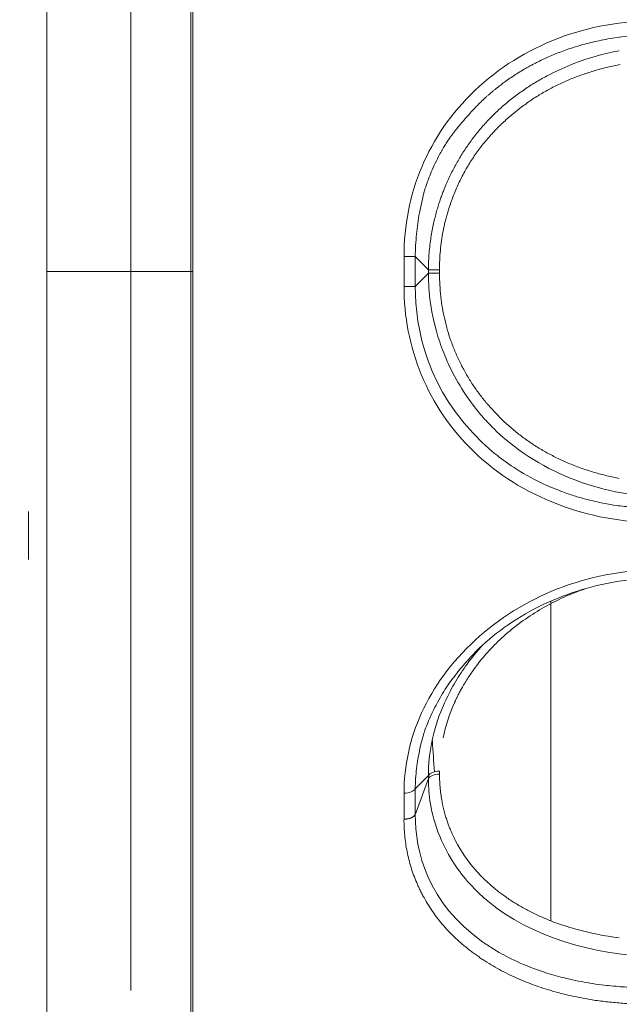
# Model space of a CAD drawing. Extents: x 0 to 283, y -463 to 196.
# Tile 7 of 37: x 149.35 to 150.6, y 105.29 to 107.34. Entities that reach past the tile are written whole.
import ezdxf

# ---------------------------------------------------------------- set-up
doc = ezdxf.new("R2010")
doc.units = 0
doc.layers.get('DEFPOINTS').update_dxf_attribs({"linetype": 'CONTINUOUS'})
doc.layers.add('DIM', color=7, linetype='CONTINUOUS')
doc.layers.add('TANGENT EDGES', color=7, linetype='CONTINUOUS', lineweight=0)
doc.layers.add('VISIBLE', color=255, linetype='CONTINUOUS', lineweight=0)
doc.styles.add('SANSSERIF', font='sanss___.ttf')
doc.dimstyles.new('ISO-25$0', dxfattribs={"dimtxt": 2.5, "dimasz": 2.5, "dimexe": 1.25, "dimexo": 1, "dimgap": 0.6, "dimtad": 1, "dimdec": 1, "dimzin": 9, "dimdsep": 46, "dimtxsty": 'SANSSERIF', "dimcen": 0.75, "dimadec": 1, "dimazin": 0, "dimtfac": 1, "dimtdec": 1, "dimtmove": 0, "dimatfit": 3, "dimfxl": 1, "dimarcsym": 0})

# ---------------------------------------------------------------- blocks, each defined once
blk = doc.blocks.new('*D28')
at = {"layer": 'DEFPOINTS', "color": 0, "transparency": 16777216}
for p in [(153.058, 106.8119), (146.908, 89.1369), (153.058, 68.5976)]:
    blk.add_point(p, dxfattribs=at)
at = {"layer": 'DIM', "color": 0, "lineweight": -2, "transparency": 16777216}
for p, q in [((153.058, 105.8119), (153.058, 67.3476)), ((146.908, 88.1369), (146.908, 67.3476)), ((144.408, 68.5976), (134.2951, 68.5976)), ((153.058, 68.5976), (146.908, 68.5976)), ((155.558, 68.5976), (158.058, 68.5976))]:
    blk.add_line(p, q, dxfattribs=at)
at = {"layer": 'DIM', "color": 0, "transparency": 16777216}
for points in [[(144.408, 69.0142), (144.408, 68.1809), (146.908, 68.5976)], [(155.558, 69.0142), (155.558, 68.1809), (153.058, 68.5976)]]:
    blk.add_solid(points, dxfattribs=at)
at = {"layer": 'DIM', "color": 0, "transparency": 16777216, "insert": (138.1015, 70.487), "char_height": 2.5, "attachment_point": 5, "style": 'SANSSERIF'}
blk.add_mtext('24.6', dxfattribs=at)

msp = doc.modelspace()

# ---------------------------------------------------------------- linework, layer by layer
at = {"layer": 'TANGENT EDGES'}
for p, q in [((149.708, 106.8119), (149.708, 108.3244)), ((149.7123, 106.8119), (149.7123, 108.0981)), ((150.2032, 106.8154), (150.1756, 106.843)), ((150.2032, 106.8154), (150.2032, 106.8084)), ((150.2264, 106.8154), (150.2264, 106.8084)), ((149.408, 106.8119), (149.583, 106.8119)), ((149.583, 106.8119), (149.708, 106.8119)), ((149.7123, 106.8119), (149.708, 106.8119)), ((149.708, 104.5694), (149.708, 106.8119)), ((149.7123, 104.5695), (149.7123, 106.8119)), ((150.1856, 106.7908), (150.2032, 106.8084)), ((150.1756, 106.7808), (150.1856, 106.7908)), ((150.3275, 106.5343), (150.3419, 106.5183)), ((150.3419, 106.5183), (150.3574, 106.5027)), ((150.2032, 105.7623), (150.1756, 105.7347)), ((150.2032, 105.7561), (150.1756, 105.6808)), ((150.2032, 105.7623), (150.2032, 105.7561))]:
    msp.add_line(p, q, dxfattribs=at)
for centre, major_axis, ratio, start_param, end_param in [((150.1514, 106.8429), (0.025, 0.0001), 0.009268, 0.261769, 1.536778), ((150.7209, 106.8119), (0, -2.1072), 0.258819, -1.585559, -1.556034), ((150.2273, 106.8154), (-0.025, 0), 0.00188, 0.261767, 1.535856), ((150.2273, 106.8084), (-0.025, 0), 0.001788, -1.535855, -0.261768), ((150.2273, 105.7529), (-0.025, 0), 0.501529, -1.536197, -0.262119), ((150.1514, 105.7375), (0.025, 0.0004), 0.480601, 4.737382, 6.01284), ((150.7209, 106.7253), (-0.2798, -2.0885), 0.224144, -1.04682, -1.017295)]:
    msp.add_ellipse(centre, major_axis=major_axis, ratio=ratio, start_param=start_param, end_param=end_param, dxfattribs=at)
for points, knots in [([(150.1523, 106.8431), (150.1521, 106.9719), (150.2013, 107.0955), (150.3996, 107.2834), (150.5336, 107.335), (150.6809, 107.3344)], [0, 0, 0, 0, 0.5, 0.5, 1, 1, 1, 1]), ([(150.293, 107.1452), (150.2995, 107.1522), (150.306, 107.1588), (150.3123, 107.1649), (150.3155, 107.168), (150.3186, 107.1709), (150.3217, 107.1737), (150.3232, 107.1752), (150.3248, 107.1766), (150.3263, 107.1779), (150.3278, 107.1793), (150.3293, 107.1806), (150.3309, 107.1819), (150.3324, 107.1832), (150.3338, 107.1845), (150.3353, 107.1858), (150.3368, 107.187), (150.3383, 107.1882), (150.3397, 107.1894), (150.3405, 107.19), (150.3412, 107.1906), (150.3419, 107.1912), (150.3426, 107.1918), (150.3433, 107.1924), (150.3441, 107.193), (150.3448, 107.1935), (150.3455, 107.1941), (150.3462, 107.1947), (150.3469, 107.1952), (150.3476, 107.1958), (150.3483, 107.1963), (150.3497, 107.1974), (150.3511, 107.1985), (150.3525, 107.1996), (150.3538, 107.2006), (150.3552, 107.2017), (150.3565, 107.2027), (150.3601, 107.2053), (150.3637, 107.208), (150.3674, 107.2106), (150.3711, 107.2132), (150.3749, 107.2158), (150.3787, 107.2183), (150.3826, 107.2208), (150.3865, 107.2234), (150.3905, 107.2258), (150.3944, 107.2283), (150.3985, 107.2308), (150.4026, 107.2332), (150.4047, 107.2344), (150.4067, 107.2356), (150.4088, 107.2368), (150.4109, 107.2379), (150.4131, 107.2391), (150.4152, 107.2403), (150.4173, 107.2414), (150.4195, 107.2426), (150.4216, 107.2437), (150.4238, 107.2449), (150.426, 107.246), (150.4282, 107.2471), (150.4326, 107.2494), (150.4371, 107.2515), (150.4416, 107.2537), (150.4455, 107.2555), (150.4494, 107.2573), (150.4535, 107.2591), (150.4576, 107.2609), (150.4618, 107.2627), (150.4662, 107.2645), (150.4706, 107.2663), (150.475, 107.268), (150.4797, 107.2698), (150.4843, 107.2715), (150.489, 107.2732), (150.4939, 107.2749), (150.4988, 107.2766), (150.5038, 107.2782), (150.509, 107.2798), (150.5141, 107.2814), (150.5194, 107.283), (150.5248, 107.2845), (150.5356, 107.2875), (150.547, 107.2903), (150.5589, 107.2928), (150.5708, 107.2953), (150.5833, 107.2975), (150.5962, 107.2993), (150.6221, 107.3029), (150.6502, 107.3049), (150.6801, 107.3045)], [0.5, 0.5, 0.5, 0.5, 0.5357143, 0.5357143, 0.5357143, 0.5535714, 0.5535714, 0.5535714, 0.5625, 0.5625, 0.5625, 0.5714286, 0.5714286, 0.5714286, 0.5803571, 0.5803571, 0.5803571, 0.5892857, 0.5892857, 0.5892857, 0.59375, 0.59375, 0.59375, 0.5982143, 0.5982143, 0.5982143, 0.6026786, 0.6026786, 0.6026786, 0.6071429, 0.6071429, 0.6071429, 0.6160714, 0.6160714, 0.6160714, 0.625, 0.625, 0.625, 0.6428571, 0.6428571, 0.6428571, 0.6607143, 0.6607143, 0.6607143, 0.6785714, 0.6785714, 0.6785714, 0.6964286, 0.6964286, 0.6964286, 0.7053571, 0.7053571, 0.7053571, 0.7142857, 0.7142857, 0.7142857, 0.7232143, 0.7232143, 0.7232143, 0.7321429, 0.7321429, 0.7321429, 0.75, 0.75, 0.75, 0.7678571, 0.7678571, 0.7678571, 0.7857143, 0.7857143, 0.7857143, 0.8035714, 0.8035714, 0.8035714, 0.8214286, 0.8214286, 0.8214286, 0.8392857, 0.8392857, 0.8392857, 0.8571429, 0.8571429, 0.8571429, 0.8928571, 0.8928571, 0.8928571, 0.9285714, 0.9285714, 0.9285714, 1, 1, 1, 1]), ([(150.6027, 107.2429), (150.5985, 107.2422), (150.5943, 107.2413), (150.5901, 107.2405), (150.5811, 107.2386), (150.5721, 107.2365), (150.5633, 107.2342), (150.5545, 107.2319), (150.5457, 107.2293), (150.537, 107.2265), (150.5284, 107.2238), (150.5198, 107.2207), (150.5113, 107.2175)], [0.1262014, 0.1262014, 0.1262014, 0.1262014, 0.1428571, 0.1428571, 0.1428571, 0.1785714, 0.1785714, 0.1785714, 0.2142857, 0.2142857, 0.2142857, 0.25, 0.25, 0.25, 0.25]), ([(150.4288, 107.1764), (150.4249, 107.174), (150.4211, 107.1715), (150.4173, 107.1689), (150.41, 107.164), (150.4029, 107.1589), (150.3959, 107.1536), (150.3889, 107.1483), (150.382, 107.1428), (150.3753, 107.1371), (150.3686, 107.1314), (150.3621, 107.1255), (150.3556, 107.1194)], [0.3741378, 0.3741378, 0.3741378, 0.3741378, 0.3928571, 0.3928571, 0.3928571, 0.4285714, 0.4285714, 0.4285714, 0.4642857, 0.4642857, 0.4642857, 0.5, 0.5, 0.5, 0.5]), ([(150.2032, 106.8084), (150.2032, 106.7809), (150.2052, 106.7356), (150.232, 106.6477), (150.2451, 106.6152), (150.2743, 106.5646), (150.2857, 106.5474), (150.3055, 106.5218), (150.3126, 106.5133), (150.3278, 106.4964), (150.3385, 106.4855), (150.4395, 106.3896), (150.5719, 106.342), (150.7034, 106.3427)], [0, 0, 0, 0, 0.25, 0.25, 0.375, 0.375, 0.4375, 0.4375, 0.46875, 0.46875, 0.5, 0.5, 1, 1, 1, 1]), ([(150.6801, 106.3193), (150.6719, 106.3192), (150.659, 106.3192), (150.6325, 106.3207), (150.6226, 106.3215), (150.6059, 106.3234), (150.6001, 106.3241), (150.5879, 106.3259), (150.5786, 106.3274), (150.5595, 106.3309), (150.5437, 106.3344), (150.5198, 106.3409), (150.5077, 106.3445), (150.4955, 106.3486), (150.4874, 106.3515), (150.4861, 106.3519), (150.4243, 106.3753), (150.3858, 106.3998), (150.3471, 106.4281), (150.3373, 106.4362), (150.3267, 106.4454), (150.3238, 106.448), (150.3205, 106.4511), (150.3195, 106.4519), (150.3179, 106.4534), (150.3204, 106.4511), (150.2011, 106.5629), (150.1756, 106.694), (150.1756, 106.7808)], [0, 0, 0, 0, 0.0625, 0.0625, 0.09375, 0.09375, 0.109375, 0.109375, 0.125, 0.125, 0.1875, 0.1875, 0.21875, 0.234375, 0.234375, 0.25, 0.25, 0.375, 0.375, 0.4375, 0.4375, 0.46875, 0.46875, 0.484375, 0.484375, 0.5, 0.5, 1, 1, 1, 1]), ([(150.51, 106.4068), (150.5184, 106.4036), (150.5269, 106.4005), (150.5356, 106.3977), (150.5442, 106.3949), (150.5529, 106.3924), (150.5618, 106.39), (150.5706, 106.3877), (150.5796, 106.3856), (150.5887, 106.3837), (150.5927, 106.3828), (150.5968, 106.382), (150.6009, 106.3813)], [0.75, 0.75, 0.75, 0.75, 0.7857143, 0.7857143, 0.7857143, 0.8214286, 0.8214286, 0.8214286, 0.8571429, 0.8571429, 0.8571429, 0.873172, 0.873172, 0.873172, 0.873172]), ([(150.3008, 106.0192), (150.2963, 106.0146), (150.2938, 106.0119), (150.2928, 106.0109), (150.2883, 106.006), (150.2837, 106.0009), (150.2815, 105.9984), (150.2751, 105.9911), (150.2711, 105.9863), (150.2675, 105.9818)], [-0.5304301, -0.5304301, -0.5304301, -0.5304301, -0.5, -0.5, -0.484375, -0.484375, -0.46875, -0.46875, -0.43750002, -0.43750002, -0.43750002, -0.43750002]), ([(150.2032, 105.7561), (150.2032, 105.7324), (150.2052, 105.6938), (150.232, 105.6211), (150.2451, 105.5946), (150.2743, 105.5539), (150.2857, 105.5402), (150.3055, 105.5199), (150.3126, 105.5132), (150.3278, 105.5), (150.3385, 105.4915), (150.4395, 105.4171), (150.5719, 105.3833), (150.7034, 105.3851)], [0, 0, 0, 0, 0.25, 0.25, 0.375, 0.375, 0.4375, 0.4375, 0.46875, 0.46875, 0.5, 0.5, 1, 1, 1, 1]), ([(150.1523, 105.6718), (150.1524, 105.6718), (150.1525, 105.6718), (150.1526, 105.6718), (150.1527, 105.6717), (150.1527, 105.6717), (150.1528, 105.6717), (150.1529, 105.6717), (150.153, 105.6717), (150.153, 105.6717), (150.1532, 105.6717), (150.1533, 105.6717), (150.1535, 105.6717), (150.1537, 105.6717), (150.1538, 105.6717), (150.154, 105.6717), (150.1542, 105.6717), (150.1544, 105.6717), (150.1546, 105.6717), (150.1548, 105.6717), (150.155, 105.6717), (150.1552, 105.6717), (150.1557, 105.6717), (150.1562, 105.6718), (150.1567, 105.6718), (150.1572, 105.6719), (150.1578, 105.6719), (150.1583, 105.672), (150.1589, 105.672), (150.1595, 105.6721), (150.1602, 105.6722), (150.1608, 105.6724), (150.1615, 105.6725), (150.1622, 105.6727), (150.1629, 105.6728), (150.1636, 105.673), (150.1644, 105.6732), (150.1651, 105.6734), (150.1659, 105.6737), (150.1666, 105.674), (150.1674, 105.6743), (150.1681, 105.6746), (150.1688, 105.6749), (150.1696, 105.6753), (150.1703, 105.6757), (150.1709, 105.6761), (150.1716, 105.6765), (150.1723, 105.677), (150.1728, 105.6775), (150.174, 105.6785), (150.175, 105.6796), (150.1756, 105.6808)], [0, 0, 0, 0, 0.035714, 0.035714, 0.035714, 0.053571, 0.053571, 0.053571, 0.071429, 0.071429, 0.071429, 0.107143, 0.107143, 0.107143, 0.142857, 0.142857, 0.142857, 0.178571, 0.178571, 0.178571, 0.214286, 0.214286, 0.214286, 0.285714, 0.285714, 0.285714, 0.357143, 0.357143, 0.357143, 0.428571, 0.428571, 0.428571, 0.5, 0.5, 0.5, 0.571429, 0.571429, 0.571429, 0.642857, 0.642857, 0.642857, 0.714286, 0.714286, 0.714286, 0.785714, 0.785714, 0.785714, 0.857143, 0.857143, 0.857143, 1, 1, 1, 1]), ([(150.1756, 105.6808), (150.1756, 105.6055), (150.2011, 105.4973), (150.3204, 105.413), (150.3179, 105.4147), (150.3195, 105.4136), (150.3205, 105.4129), (150.3238, 105.4106), (150.3267, 105.4087), (150.3373, 105.4018), (150.3471, 105.3957), (150.3858, 105.3748), (150.4243, 105.3569), (150.4861, 105.3409), (150.4874, 105.3406), (150.4955, 105.3386), (150.5077, 105.3359), (150.5198, 105.3335), (150.5437, 105.3292), (150.5595, 105.3269), (150.5786, 105.3248), (150.5879, 105.3239), (150.6001, 105.3228), (150.6059, 105.3224), (150.6226, 105.3214), (150.6325, 105.3211), (150.659, 105.3206), (150.6719, 105.321), (150.6801, 105.3213)], [-1, -1, -1, -1, -0.5, -0.5, -0.484375, -0.484375, -0.46875, -0.46875, -0.4375, -0.4375, -0.375, -0.375, -0.25, -0.25, -0.234375, -0.234375, -0.21875, -0.1875, -0.1875, -0.125, -0.125, -0.109375, -0.109375, -0.09375, -0.09375, -0.0625, -0.0625, 0, 0, 0, 0]), ([(150.6809, 105.2865), (150.6705, 105.2862), (150.66, 105.2862), (150.6497, 105.2864), (150.6394, 105.2865), (150.6292, 105.2869), (150.619, 105.2875), (150.6088, 105.288), (150.5987, 105.2888), (150.5887, 105.2897), (150.5787, 105.2906), (150.5687, 105.2918), (150.5589, 105.2931), (150.549, 105.2945), (150.5392, 105.296), (150.5295, 105.2977), (150.5198, 105.2995), (150.5102, 105.3014), (150.5006, 105.3036), (150.4911, 105.3057), (150.4816, 105.308), (150.4722, 105.3106)], [0, 0, 0, 0, 0.0357143, 0.0357143, 0.0357143, 0.0714286, 0.0714286, 0.0714286, 0.1071429, 0.1071429, 0.1071429, 0.1428571, 0.1428571, 0.1428571, 0.1785714, 0.1785714, 0.1785714, 0.2142857, 0.2142857, 0.2142857, 0.25, 0.25, 0.25, 0.25])]:
    msp.add_open_spline(points, degree=3, knots=knots, dxfattribs=at)
for points in [[(150.4718, 106.1509), (150.5364, 106.1763), (150.607, 106.1904), (150.6809, 106.1914)], [(150.3004, 106.0441), (150.3498, 106.0895), (150.4078, 106.1257), (150.4718, 106.1509)]]:
    msp.add_open_spline(points, degree=3, dxfattribs=at)
at = {"layer": 'VISIBLE'}
for p, q in [((149.408, 107.1276), (149.408, 108.1902)), ((149.583, 107.1972), (149.583, 107.3629)), ((149.583, 107.1972), (149.583, 106.8119)), ((149.408, 106.4962), (149.408, 107.1276)), ((150.1844, 106.9343), (150.1937, 106.976)), ((150.1523, 106.8431), (150.1523, 106.8119)), ((149.583, 106.8119), (149.583, 106.0325)), ((150.1523, 106.8119), (150.1523, 106.7809)), ((150.1523, 106.7809), (150.1756, 106.7808)), ((149.408, 105.4336), (149.408, 106.4962)), ((149.3703, 106.3121), (149.3703, 106.2121)), ((150.458, 106.1255), (150.458, 105.8258)), ((149.583, 106.0325), (149.583, 105.6532)), ((150.3015, 106.0198), (150.3008, 106.0192)), ((150.2113, 105.8347), (150.2111, 105.8375)), ((150.458, 105.8258), (150.458, 105.4598)), ((150.2264, 105.7654), (150.2264, 105.7715)), ((150.1523, 105.7255), (150.1523, 105.6718)), ((149.583, 105.6532), (149.583, 105.3146)), ((149.408, 105.2617), (149.408, 105.4336))]:
    msp.add_line(p, q, dxfattribs=at)
for centre, major_axis, ratio, start_param, end_param in [((150.7032, 106.7575), (-0.5296, 0.0669), 0.980632, -1.254709, -1.069344), ((150.5088, 107.0146), (-0.3195, -0.2828), 0.573184, -1.393861, -1.300229), ((150.6548, 106.8349), (-0.4699, -0.1144), 0.991894, -0.708844, -0.624725), ((150.5401, 106.8599), (-0.0575, -0.4772), 0.755017, -1.636069, -1.54275), ((150.6468, 106.8482), (-0.0874, -0.5062), 0.914914, -1.495435, -1.403857), ((150.6852, 105.7381), (-0.4704, -0.0734), 0.92457, -1.342485, -1.14639), ((150.6985, 105.7038), (-0.5033, -0.0641), 0.939679, -1.353184, -1.314327), ((150.6801, 105.7523), (-0.4597, -0.0952), 0.906749, -1.191245, -0.991021), ((150.6476, 105.8117), (-0.3966, -0.1684), 0.852549, -0.736036, -0.539602), ((150.2285, 106.8106), (0.0673, -1.7457), 0.037761, -0.979015, -0.933607), ((150.2273, 105.759), (-0.025, 0), 0.498371, -1.535488, -0.261408), ((150.6416, 105.8014), (-0.4022, -0.1262), 0.840976, 0.148219, 0.353836), ((150.641, 105.7915), (-0.4053, -0.1014), 0.834388, 0.402305, 0.505474), ((150.6421, 105.7897), (-0.4077, -0.0948), 0.831621, 0.51972, 0.571706), ((150.6569, 105.7985), (-0.4292, -0.0892), 0.826784, 0.591605, 0.642032), ((150.6973, 105.8049), (-0.5022, -0.0339), 0.76413, 1.137595, 1.326419)]:
    msp.add_ellipse(centre, major_axis=major_axis, ratio=ratio, start_param=start_param, end_param=end_param, dxfattribs=at)
for points, knots in [([(150.5061, 107.245), (150.4891, 107.2384), (150.4723, 107.231), (150.4561, 107.2226), (150.448, 107.2184), (150.4399, 107.214), (150.4321, 107.2094), (150.4242, 107.2048), (150.4164, 107.2), (150.4088, 107.195), (150.4012, 107.1899), (150.3937, 107.1847), (150.3864, 107.1792), (150.3791, 107.1737), (150.3719, 107.168), (150.3649, 107.1621), (150.3579, 107.1563), (150.3511, 107.1502), (150.3444, 107.1438)], [0.25, 0.25, 0.25, 0.25, 0.3214286, 0.3214286, 0.3214286, 0.3571429, 0.3571429, 0.3571429, 0.3928571, 0.3928571, 0.3928571, 0.4285714, 0.4285714, 0.4285714, 0.4642857, 0.4642857, 0.4642857, 0.5, 0.5, 0.5, 0.5]), ([(150.5113, 107.2175), (150.5029, 107.2143), (150.4947, 107.2108), (150.4866, 107.2072), (150.4784, 107.2036), (150.4705, 107.1997), (150.4626, 107.1957), (150.4548, 107.1916), (150.4471, 107.1874), (150.4395, 107.1829), (150.4359, 107.1808), (150.4324, 107.1786), (150.4288, 107.1764)], [0.25, 0.25, 0.25, 0.25, 0.2857143, 0.2857143, 0.2857143, 0.3214286, 0.3214286, 0.3214286, 0.3571429, 0.3571429, 0.3571429, 0.3741378, 0.3741378, 0.3741378, 0.3741378]), ([(150.3444, 107.1438), (150.338, 107.1377), (150.3318, 107.1314), (150.3257, 107.125), (150.3227, 107.1218), (150.3198, 107.1185), (150.3168, 107.1152), (150.3139, 107.1118), (150.3111, 107.1085), (150.3082, 107.1051), (150.3054, 107.1017), (150.3027, 107.0982), (150.2999, 107.0948), (150.2972, 107.0913), (150.2946, 107.0878), (150.292, 107.0842), (150.2867, 107.0771), (150.2817, 107.0698), (150.2769, 107.0624), (150.2721, 107.055), (150.2675, 107.0475), (150.2632, 107.0398), (150.261, 107.036), (150.2589, 107.0321), (150.2568, 107.0282), (150.2547, 107.0243), (150.2527, 107.0204), (150.2507, 107.0165), (150.2488, 107.0125), (150.2469, 107.0085), (150.245, 107.0045), (150.2441, 107.0025), (150.2432, 107.0005), (150.2423, 106.9985), (150.2414, 106.9965), (150.2405, 106.9944), (150.2397, 106.9924), (150.2392, 106.9913), (150.2387, 106.9901), (150.2382, 106.9889), (150.2377, 106.9877), (150.2372, 106.9864), (150.2367, 106.9852), (150.2361, 106.9839), (150.2356, 106.9826), (150.2351, 106.9812), (150.2346, 106.9799), (150.234, 106.9785), (150.2335, 106.9771), (150.2324, 106.9743), (150.2313, 106.9714), (150.2302, 106.9683), (150.2291, 106.9653), (150.228, 106.962), (150.2269, 106.9587), (150.2257, 106.9554), (150.2246, 106.9519), (150.2235, 106.9482), (150.2224, 106.9446), (150.2213, 106.9409), (150.2202, 106.937), (150.2191, 106.9331), (150.218, 106.929), (150.2169, 106.9248), (150.2159, 106.9206), (150.2148, 106.9163), (150.2138, 106.9118), (150.2129, 106.9073), (150.2119, 106.9027), (150.211, 106.8979), (150.2101, 106.8932), (150.2093, 106.8883), (150.2085, 106.8832), (150.2069, 106.8731), (150.2056, 106.8624), (150.2047, 106.8511), (150.2037, 106.8398), (150.2032, 106.8279), (150.2032, 106.8154)], [0.5, 0.5, 0.5, 0.5, 0.5357143, 0.5357143, 0.5357143, 0.5535714, 0.5535714, 0.5535714, 0.5714286, 0.5714286, 0.5714286, 0.5892857, 0.5892857, 0.5892857, 0.6071429, 0.6071429, 0.6071429, 0.6428571, 0.6428571, 0.6428571, 0.6785714, 0.6785714, 0.6785714, 0.6964286, 0.6964286, 0.6964286, 0.7142857, 0.7142857, 0.7142857, 0.7321429, 0.7321429, 0.7321429, 0.7410714, 0.7410714, 0.7410714, 0.75, 0.75, 0.75, 0.7589286, 0.7589286, 0.7589286, 0.7678571, 0.7678571, 0.7678571, 0.7767857, 0.7767857, 0.7767857, 0.7857143, 0.7857143, 0.7857143, 0.8035714, 0.8035714, 0.8035714, 0.8214286, 0.8214286, 0.8214286, 0.8392857, 0.8392857, 0.8392857, 0.8571429, 0.8571429, 0.8571429, 0.875, 0.875, 0.875, 0.8928571, 0.8928571, 0.8928571, 0.9107143, 0.9107143, 0.9107143, 0.9285714, 0.9285714, 0.9285714, 0.9642857, 0.9642857, 0.9642857, 1, 1, 1, 1]), ([(150.3556, 107.1194), (150.3487, 107.1128), (150.3421, 107.1061), (150.3358, 107.0991), (150.3294, 107.0922), (150.3233, 107.0851), (150.3175, 107.0778), (150.3117, 107.0706), (150.3061, 107.0631), (150.3008, 107.0555), (150.2955, 107.0479), (150.2905, 107.0401), (150.2857, 107.0321), (150.2809, 107.0241), (150.2764, 107.016), (150.2722, 107.0076), (150.268, 106.9993), (150.264, 106.9908), (150.2603, 106.9821), (150.2566, 106.9734), (150.2531, 106.9646), (150.2499, 106.9556), (150.2476, 106.949), (150.2455, 106.9424), (150.2435, 106.9358), (150.2425, 106.9325), (150.2416, 106.9292), (150.2407, 106.9259), (150.2398, 106.9226), (150.2389, 106.9193), (150.2381, 106.916), (150.2365, 106.9094), (150.235, 106.9027), (150.2337, 106.8961), (150.2324, 106.8894), (150.2313, 106.8827), (150.2304, 106.876), (150.2294, 106.8693), (150.2286, 106.8626), (150.228, 106.8559), (150.2274, 106.8492), (150.227, 106.8424), (150.2267, 106.8357), (150.2265, 106.8289), (150.2264, 106.8222), (150.2264, 106.8154)], [0.5, 0.5, 0.5, 0.5, 0.5357143, 0.5357143, 0.5357143, 0.5714286, 0.5714286, 0.5714286, 0.6071429, 0.6071429, 0.6071429, 0.6428571, 0.6428571, 0.6428571, 0.6785714, 0.6785714, 0.6785714, 0.7142857, 0.7142857, 0.7142857, 0.75, 0.75, 0.75, 0.7857143, 0.7857143, 0.7857143, 0.8035714, 0.8035714, 0.8035714, 0.8214286, 0.8214286, 0.8214286, 0.8571429, 0.8571429, 0.8571429, 0.8928571, 0.8928571, 0.8928571, 0.9285714, 0.9285714, 0.9285714, 0.9642857, 0.9642857, 0.9642857, 1, 1, 1, 1]), ([(150.2442, 107.0853), (150.2445, 107.0856), (150.2447, 107.086), (150.245, 107.0864), (150.2453, 107.0868), (150.2456, 107.0872), (150.2459, 107.0877), (150.2462, 107.0882), (150.2466, 107.0886), (150.2469, 107.0892), (150.2473, 107.0897), (150.2477, 107.0902), (150.2481, 107.0908), (150.2485, 107.0913), (150.2489, 107.0919), (150.2494, 107.0926), (150.2498, 107.0932), (150.2503, 107.0938), (150.2508, 107.0945), (150.2518, 107.0958), (150.2528, 107.0973), (150.254, 107.0989), (150.2552, 107.1004), (150.2564, 107.1021), (150.2578, 107.1038), (150.2605, 107.1073), (150.2637, 107.1113), (150.2672, 107.1155)], [0.375, 0.375, 0.375, 0.375, 0.37946429, 0.37946429, 0.37946429, 0.38392857, 0.38392857, 0.38392857, 0.38839286, 0.38839286, 0.38839286, 0.39285714, 0.39285714, 0.39285714, 0.39732143, 0.39732143, 0.39732143, 0.40178571, 0.40178571, 0.40178571, 0.41071429, 0.41071429, 0.41071429, 0.41964286, 0.41964286, 0.41964286, 0.4375, 0.4375, 0.4375, 0.4375]), ([(150.2243, 107.0515), (150.2263, 107.0553), (150.2282, 107.059), (150.2302, 107.0624), (150.2312, 107.0642), (150.2321, 107.0659), (150.2331, 107.0675), (150.234, 107.0692), (150.235, 107.0708), (150.2359, 107.0723), (150.2369, 107.0739), (150.2378, 107.0754), (150.2388, 107.0769), (150.2406, 107.0799), (150.2424, 107.0827), (150.2442, 107.0853)], [0.3125, 0.3125, 0.3125, 0.3125, 0.33035714, 0.33035714, 0.33035714, 0.33928571, 0.33928571, 0.33928571, 0.34821429, 0.34821429, 0.34821429, 0.35714286, 0.35714286, 0.35714286, 0.375, 0.375, 0.375, 0.375]), ([(150.1937, 106.976), (150.1941, 106.9775), (150.1946, 106.979), (150.1951, 106.9806), (150.1956, 106.9822), (150.1961, 106.9839), (150.1966, 106.9856), (150.1972, 106.9873), (150.1978, 106.989), (150.1984, 106.9908), (150.199, 106.9926), (150.1996, 106.9945), (150.2003, 106.9964), (150.201, 106.9983), (150.2017, 107.0002), (150.2024, 107.0022), (150.2039, 107.0062), (150.2056, 107.0104), (150.2074, 107.0147)], [0.1875, 0.1875, 0.1875, 0.1875, 0.19642857, 0.19642857, 0.19642857, 0.20535714, 0.20535714, 0.20535714, 0.21428571, 0.21428571, 0.21428571, 0.22321429, 0.22321429, 0.22321429, 0.23214286, 0.23214286, 0.23214286, 0.25, 0.25, 0.25, 0.25]), ([(150.2264, 106.8084), (150.2264, 106.8002), (150.2266, 106.7921), (150.227, 106.784), (150.2274, 106.7759), (150.2281, 106.7679), (150.229, 106.7599), (150.2299, 106.7519), (150.231, 106.744), (150.2323, 106.7361), (150.2337, 106.7281), (150.2353, 106.7203), (150.2371, 106.7125), (150.2389, 106.7046), (150.2409, 106.6969), (150.2432, 106.6892), (150.2454, 106.6814), (150.2479, 106.6738), (150.2507, 106.6661), (150.2534, 106.6585), (150.2564, 106.6509), (150.2596, 106.6434)], [0, 0, 0, 0, 0.0357143, 0.0357143, 0.0357143, 0.0714286, 0.0714286, 0.0714286, 0.1071429, 0.1071429, 0.1071429, 0.1428571, 0.1428571, 0.1428571, 0.1785714, 0.1785714, 0.1785714, 0.2142857, 0.2142857, 0.2142857, 0.25, 0.25, 0.25, 0.25]), ([(150.2596, 106.6434), (150.2627, 106.6359), (150.2661, 106.6285), (150.2697, 106.6212), (150.2733, 106.6139), (150.2771, 106.6068), (150.2812, 106.5997), (150.2852, 106.5927), (150.2894, 106.5857), (150.2939, 106.5789), (150.2983, 106.5721), (150.303, 106.5654), (150.3079, 106.5588), (150.3127, 106.5523), (150.3178, 106.5458), (150.3231, 106.5395), (150.3245, 106.5377), (150.326, 106.536), (150.3275, 106.5343)], [0.25, 0.25, 0.25, 0.25, 0.2857143, 0.2857143, 0.2857143, 0.3214286, 0.3214286, 0.3214286, 0.3571429, 0.3571429, 0.3571429, 0.3928571, 0.3928571, 0.3928571, 0.4285714, 0.4285714, 0.4285714, 0.438274, 0.438274, 0.438274, 0.438274]), ([(150.3574, 106.5027), (150.3635, 106.4969), (150.3698, 106.4912), (150.3763, 106.4856), (150.3828, 106.4801), (150.3894, 106.4748), (150.3962, 106.4697), (150.403, 106.4645), (150.4099, 106.4596), (150.417, 106.4548), (150.4241, 106.4501), (150.4314, 106.4455), (150.4388, 106.4412), (150.4462, 106.4368), (150.4538, 106.4326), (150.4616, 106.4286), (150.4693, 106.4246), (150.4772, 106.4208), (150.4853, 106.4172), (150.4933, 106.4135), (150.5016, 106.4101), (150.51, 106.4068)], [0.5, 0.5, 0.5, 0.5, 0.5357143, 0.5357143, 0.5357143, 0.5714286, 0.5714286, 0.5714286, 0.6071429, 0.6071429, 0.6071429, 0.6428571, 0.6428571, 0.6428571, 0.6785714, 0.6785714, 0.6785714, 0.7142857, 0.7142857, 0.7142857, 0.75, 0.75, 0.75, 0.75]), ([(150.6803, 106.1736), (150.624, 106.1731), (150.5671, 106.1637), (150.4592, 106.1292), (150.4067, 106.1033), (150.3397, 106.0551), (150.3197, 106.0382), (150.3015, 106.0198)], [0, 0, 0, 0, 0.0675329, 0.0675329, 0.1362271, 0.1362271, 0.1682685, 0.1682685, 0.1682685, 0.1682685]), ([(150.2574, 105.9139), (150.2574, 105.914), (150.2575, 105.9141), (150.2576, 105.9143), (150.2577, 105.9145), (150.2577, 105.9146), (150.2578, 105.9148), (150.2579, 105.915), (150.258, 105.9152), (150.2581, 105.9155), (150.2582, 105.9157), (150.2583, 105.9159), (150.2584, 105.9161), (150.2585, 105.9164), (150.2586, 105.9166), (150.2588, 105.9169), (150.2589, 105.9172), (150.259, 105.9175), (150.2592, 105.9178), (150.2594, 105.9184), (150.2597, 105.919), (150.2601, 105.9197), (150.2604, 105.9204), (150.2607, 105.9212), (150.2611, 105.922), (150.2615, 105.9228), (150.2619, 105.9236), (150.2624, 105.9245), (150.2628, 105.9254), (150.2633, 105.9264), (150.2638, 105.9274), (150.2643, 105.9284), (150.2648, 105.9295), (150.2654, 105.9306), (150.2665, 105.9328), (150.2678, 105.9352), (150.2692, 105.9379), (150.2699, 105.9392), (150.2707, 105.9405), (150.2715, 105.9419), (150.2722, 105.9434), (150.2731, 105.9448), (150.2739, 105.9463), (150.2756, 105.9493), (150.2775, 105.9526), (150.2796, 105.9559), (150.2816, 105.9593), (150.2838, 105.9629), (150.2863, 105.9666), (150.2887, 105.9704), (150.2913, 105.9743), (150.2942, 105.9784), (150.297, 105.9824), (150.3001, 105.9867), (150.3034, 105.991), (150.3067, 105.9954), (150.3102, 105.9999), (150.314, 106.0046), (150.3178, 106.0092), (150.3219, 106.014), (150.3263, 106.0188), (150.335, 106.0285), (150.3449, 106.0386), (150.3561, 106.0488)], [0.25, 0.25, 0.25, 0.25, 0.2544643, 0.2544643, 0.2544643, 0.2589286, 0.2589286, 0.2589286, 0.2633929, 0.2633929, 0.2633929, 0.2678571, 0.2678571, 0.2678571, 0.2723214, 0.2723214, 0.2723214, 0.2767857, 0.2767857, 0.2767857, 0.2857143, 0.2857143, 0.2857143, 0.2946429, 0.2946429, 0.2946429, 0.3035714, 0.3035714, 0.3035714, 0.3125, 0.3125, 0.3125, 0.3214286, 0.3214286, 0.3214286, 0.3392857, 0.3392857, 0.3392857, 0.3482143, 0.3482143, 0.3482143, 0.3571429, 0.3571429, 0.3571429, 0.375, 0.375, 0.375, 0.3928571, 0.3928571, 0.3928571, 0.4107143, 0.4107143, 0.4107143, 0.4285714, 0.4285714, 0.4285714, 0.4464286, 0.4464286, 0.4464286, 0.4642857, 0.4642857, 0.4642857, 0.5, 0.5, 0.5, 0.5]), ([(150.3161, 106.0339), (150.3045, 106.0213), (150.2938, 106.0082), (150.2751, 105.9826), (150.2629, 105.9641), (150.2523, 105.945), (150.2456, 105.9321), (150.2408, 105.9223), (150.2393, 105.9191)], [0.5539853, 0.5539853, 0.5539853, 0.5539853, 0.625, 0.625, 0.6875, 0.71875, 0.71875, 0.75, 0.75, 0.75, 0.75]), ([(150.2074, 105.8856), (150.206, 105.8824), (150.2011, 105.8708), (150.1966, 105.859), (150.195, 105.8541), (150.1938, 105.8503)], [-0.25000002, -0.25000002, -0.25000002, -0.25000002, -0.21875, -0.21875, -0.18750002, -0.18750002, -0.18750002, -0.18750002]), ([(150.1848, 105.8145), (150.1828, 105.8046), (150.1825, 105.8027), (150.1804, 105.7903), (150.1794, 105.7839), (150.1786, 105.777), (150.1785, 105.7766), (150.1785, 105.7763)], [-0.125, -0.125, -0.125, -0.125, -0.09375, -0.09375, -0.0625, -0.0625, -0.06098538, -0.06098538, -0.06098538, -0.06098538]), ([(150.2596, 105.6266), (150.2588, 105.628), (150.258, 105.6296), (150.2572, 105.6312), (150.2568, 105.6321), (150.2564, 105.6329), (150.256, 105.6338), (150.2555, 105.6347), (150.2551, 105.6356), (150.2547, 105.6366), (150.2542, 105.6375), (150.2537, 105.6385), (150.2533, 105.6395), (150.2528, 105.6405), (150.2523, 105.6416), (150.2519, 105.6427), (150.2509, 105.6448), (150.2499, 105.6471), (150.2489, 105.6495), (150.2479, 105.6519), (150.2469, 105.6545), (150.2459, 105.6572), (150.2449, 105.6599), (150.2438, 105.6627), (150.2428, 105.6657), (150.2418, 105.6686), (150.2408, 105.6717), (150.2398, 105.675), (150.2388, 105.6782), (150.2378, 105.6816), (150.2368, 105.6852), (150.2359, 105.6887), (150.2349, 105.6924), (150.234, 105.6962), (150.2332, 105.7001), (150.2323, 105.7041), (150.2316, 105.7082), (150.2308, 105.7123), (150.2301, 105.7166), (150.2294, 105.7211), (150.2288, 105.7255), (150.2283, 105.7301), (150.2278, 105.7349), (150.2269, 105.7444), (150.2264, 105.7546), (150.2264, 105.7654)], [0.75, 0.75, 0.75, 0.75, 0.7678571, 0.7678571, 0.7678571, 0.7767857, 0.7767857, 0.7767857, 0.7857143, 0.7857143, 0.7857143, 0.7946429, 0.7946429, 0.7946429, 0.8035714, 0.8035714, 0.8035714, 0.8214286, 0.8214286, 0.8214286, 0.8392857, 0.8392857, 0.8392857, 0.8571429, 0.8571429, 0.8571429, 0.875, 0.875, 0.875, 0.8928571, 0.8928571, 0.8928571, 0.9107143, 0.9107143, 0.9107143, 0.9285714, 0.9285714, 0.9285714, 0.9464286, 0.9464286, 0.9464286, 0.9642857, 0.9642857, 0.9642857, 1, 1, 1, 1]), ([(150.4722, 105.3106), (150.4582, 105.3144), (150.4446, 105.3186), (150.4313, 105.3232), (150.4246, 105.3255), (150.418, 105.3279), (150.4116, 105.3304), (150.4051, 105.3329), (150.3987, 105.3356), (150.3924, 105.3383), (150.3861, 105.341), (150.3799, 105.3438), (150.3738, 105.3468), (150.3676, 105.3497), (150.3616, 105.3528), (150.3557, 105.3559), (150.3497, 105.3591), (150.3438, 105.3623), (150.3381, 105.3657), (150.3323, 105.3691), (150.3266, 105.3726), (150.321, 105.3762), (150.3182, 105.378), (150.3154, 105.3798), (150.3127, 105.3816), (150.3099, 105.3835), (150.3072, 105.3854), (150.3045, 105.3873), (150.3018, 105.3892), (150.2991, 105.3912), (150.2965, 105.393), (150.2939, 105.3949), (150.2914, 105.3969), (150.2889, 105.3988), (150.2864, 105.4007), (150.2839, 105.4027), (150.2815, 105.4047), (150.279, 105.4067), (150.2766, 105.4087), (150.2743, 105.4107), (150.2695, 105.4147), (150.2649, 105.4188), (150.2604, 105.423), (150.2559, 105.4273), (150.2516, 105.4315), (150.2474, 105.4359), (150.2431, 105.4403), (150.2391, 105.4448), (150.2351, 105.4493), (150.2311, 105.4539), (150.2273, 105.4585), (150.2236, 105.4632), (150.2199, 105.4679), (150.2164, 105.4727), (150.2129, 105.4776), (150.2095, 105.4825), (150.2062, 105.4875), (150.2031, 105.4926), (150.1999, 105.4977), (150.1969, 105.5028), (150.194, 105.5081), (150.1925, 105.5107), (150.1911, 105.5133), (150.1897, 105.516), (150.1883, 105.5187), (150.187, 105.5213), (150.1858, 105.5238), (150.1845, 105.5264), (150.1833, 105.529), (150.1821, 105.5316), (150.1809, 105.5342), (150.1798, 105.5368), (150.1787, 105.5394), (150.1764, 105.5447), (150.1743, 105.5499), (150.1724, 105.5552), (150.1705, 105.5605), (150.1686, 105.5659), (150.167, 105.5712), (150.1653, 105.5766), (150.1638, 105.582), (150.1624, 105.5875), (150.161, 105.5929), (150.1598, 105.5984), (150.1587, 105.6039), (150.1576, 105.6094), (150.1566, 105.615), (150.1558, 105.6206), (150.155, 105.6261), (150.1543, 105.6318), (150.1538, 105.6374), (150.1527, 105.6487), (150.1522, 105.6602), (150.1523, 105.6718)], [0.25, 0.25, 0.25, 0.25, 0.3035714, 0.3035714, 0.3035714, 0.3303571, 0.3303571, 0.3303571, 0.3571429, 0.3571429, 0.3571429, 0.3839286, 0.3839286, 0.3839286, 0.4107143, 0.4107143, 0.4107143, 0.4375, 0.4375, 0.4375, 0.4642857, 0.4642857, 0.4642857, 0.4776786, 0.4776786, 0.4776786, 0.4910714, 0.4910714, 0.4910714, 0.5044643, 0.5044643, 0.5044643, 0.5178571, 0.5178571, 0.5178571, 0.53125, 0.53125, 0.53125, 0.5446429, 0.5446429, 0.5446429, 0.5714286, 0.5714286, 0.5714286, 0.5982143, 0.5982143, 0.5982143, 0.625, 0.625, 0.625, 0.6517857, 0.6517857, 0.6517857, 0.6785714, 0.6785714, 0.6785714, 0.7053571, 0.7053571, 0.7053571, 0.7321429, 0.7321429, 0.7321429, 0.7455357, 0.7455357, 0.7455357, 0.7589286, 0.7589286, 0.7589286, 0.7723214, 0.7723214, 0.7723214, 0.7857143, 0.7857143, 0.7857143, 0.8125, 0.8125, 0.8125, 0.8392857, 0.8392857, 0.8392857, 0.8660714, 0.8660714, 0.8660714, 0.8928571, 0.8928571, 0.8928571, 0.9196429, 0.9196429, 0.9196429, 0.9464286, 0.9464286, 0.9464286, 1, 1, 1, 1]), ([(150.51, 105.4424), (150.4938, 105.447), (150.478, 105.4522), (150.4626, 105.458), (150.4549, 105.461), (150.4473, 105.4641), (150.4399, 105.4673), (150.4324, 105.4706), (150.4251, 105.474), (150.4179, 105.4776), (150.4143, 105.4794), (150.4108, 105.4813), (150.4073, 105.4831), (150.4037, 105.485), (150.4003, 105.487), (150.3968, 105.4889), (150.3934, 105.4909), (150.3899, 105.4929), (150.3866, 105.495), (150.3832, 105.497), (150.3799, 105.4991), (150.3766, 105.5012), (150.37, 105.5055), (150.3636, 105.51), (150.3574, 105.5146)], [0.25, 0.25, 0.25, 0.25, 0.3214286, 0.3214286, 0.3214286, 0.3571429, 0.3571429, 0.3571429, 0.3928571, 0.3928571, 0.3928571, 0.4107143, 0.4107143, 0.4107143, 0.4285714, 0.4285714, 0.4285714, 0.4464286, 0.4464286, 0.4464286, 0.4642857, 0.4642857, 0.4642857, 0.5, 0.5, 0.5, 0.5])]:
    msp.add_open_spline(points, degree=3, knots=knots, dxfattribs=at)
for points in [[(150.1884, 106.5977), (150.1642, 106.6562), (150.152, 106.7188), (150.1523, 106.7809)], [(150.2991, 106.4357), (150.2502, 106.4823), (150.213, 106.5379), (150.1884, 106.5977)], [(150.4725, 106.3272), (150.407, 106.3523), (150.3478, 106.3892), (150.2991, 106.4357)], [(150.6809, 106.2894), (150.608, 106.2891), (150.5372, 106.3024), (150.4725, 106.3272)], [(150.1891, 105.8928), (150.2138, 105.947), (150.2509, 105.9985), (150.3004, 106.0441)], [(150.2675, 105.9818), (150.2601, 105.9728), (150.2496, 105.9591), (150.2442, 105.9515)], [(150.2442, 105.9515), (150.2391, 105.9442), (150.2317, 105.9317), (150.2248, 105.9193)], [(150.2393, 105.9191), (150.2275, 105.8934), (150.2034, 105.8406), (150.2032, 105.7623)], [(150.2248, 105.9193), (150.2173, 105.9057), (150.2104, 105.8922), (150.2074, 105.8856)], [(150.1523, 105.7255), (150.1522, 105.7818), (150.1645, 105.8386), (150.1891, 105.8928)], [(150.1938, 105.8503), (150.1913, 105.8427), (150.1888, 105.8343), (150.1848, 105.8145)], [(150.1785, 105.7763), (150.1769, 105.7633), (150.1759, 105.7495), (150.1756, 105.7347)]]:
    msp.add_open_spline(points, degree=3, dxfattribs=at)

# ---------------------------------------------------------------- dimensions: what is measured, and where the dimension line sits
at = {"layer": 'DIM'}
dim = msp.add_linear_dim(base=(153.058, 68.5976), p1=(146.908, 89.1369), p2=(153.058, 106.8119), dimstyle='ISO-25$0', override={"dimdec": 2, "dimlfac": 4}, dxfattribs=at)
dim.commit()
dim.dimension.update_dxf_attribs({"geometry": '*D28', "text_midpoint": (138.1015, 68.5976), "dimtype": 160})

doc.saveas('drawing.dxf')
